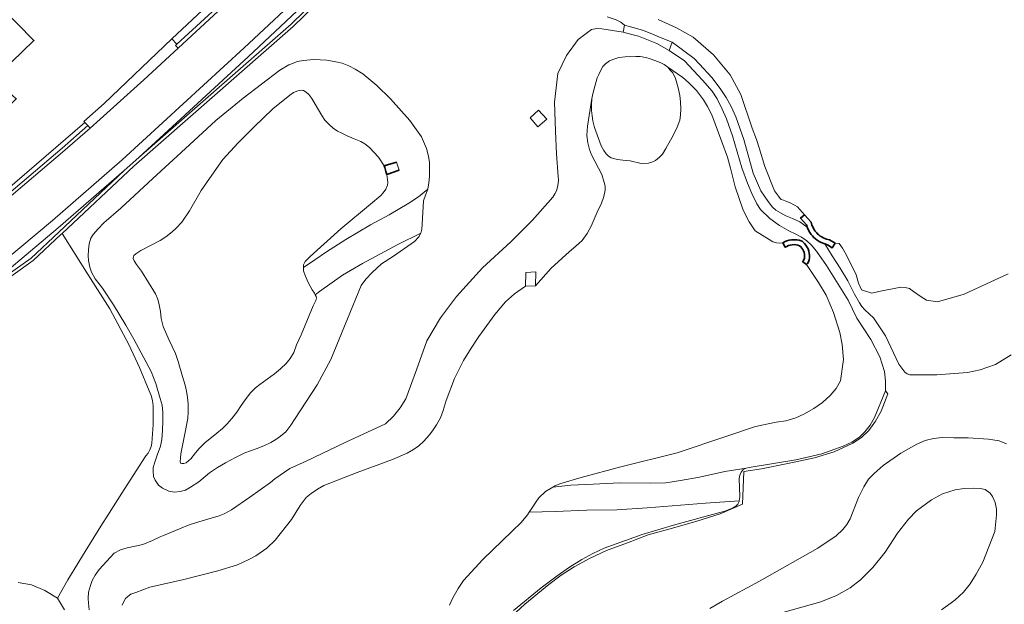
# Model space of a CAD drawing. Header units: metres. Extents: x 183400 to 185591, y 327112 to 329102.
# Tile 96 of 107: x 184802 to 184954, y 328423 to 328513. Entities that reach past the tile are written whole.
import ezdxf

# ---------------------------------------------------------------- set-up
doc = ezdxf.new("R2010")
doc.units = ezdxf.units.M
for name, color, linetype, lineweight in [('B-WE-GK-KADEMUUR-G', 150, 'Continuous', 35), ('B-WE-GK-KADEMUUR-GV', 150, 'Continuous', 35), ('B-WE-GR-GRAS-GV', 60, 'Continuous', 13), ('B-WE-GR-GROENVOORZIENING-GV', 80, 'Continuous', 18), ('B-WE-GR-HAAG-GV', 90, 'GR-HAAG1', 13), ('B-WE-IE-TERREINAFSCHEIDING_KUNSTMATIG_HEKWERK-G', 20, 'IE-TERREINAFSCHEIDING-KUNSTMATIG', 18), ('B-WE-OG-BEBOUWING-GV', 7, 'Continuous', 35), ('B-WE-OG-TERREIN_ERF-GV', 7, 'Continuous', 18), ('B-WE-OG-WATER-GV', 130, 'Continuous', 18), ('B-WE-VH-VERHARDING_ASFALT-GV', 252, 'Continuous', 18), ('B-WE-VH-VERHARDING_BETON-GV', 252, 'Continuous', 18), ('B-WE-VH-VERHARDING_BETONSTRAATSTEEN-GV', 252, 'Continuous', 18), ('B-WE-VH-VERHARDING_OPEN-GV', 252, 'Continuous', 18), ('B-WE-VH-VERHARDING_TEGEL-GV', 252, 'Continuous', 18)]:
    doc.layers.add(name, color=color, linetype=linetype, lineweight=lineweight)
doc.linetypes.add('GR-HAAG1', pattern='A,6,[176,NLCS.SHX,S=0.125,R=0,X=0,Y=0],-2', length=8)
doc.linetypes.add('IE-TERREINAFSCHEIDING-KUNSTMATIG', pattern='A,4,[82,NLCS.SHX,S=0.75,R=90,X=0,Y=0],4,-2', length=10)

msp = doc.modelspace()

# ---------------------------------------------------------------- linework, layer by layer
at = {"layer": 'B-WE-GK-KADEMUUR-G', "flags": 128}
for points in [[(184859.74, 328490.964), (184857.842, 328490.383)], [(184858.261, 328489.045), (184858.115, 328489.51), (184857.927, 328490.112), (184857.842, 328490.383)], [(184858.261, 328489.045), (184860.161, 328489.724)]]:
    msp.add_lwpolyline(points, dxfattribs=at)
at = {"layer": 'B-WE-GK-KADEMUUR-GV', "flags": 128}
for points in [[(184922.804, 328482.846), (184922.207, 328482.311), (184923.109, 328481.304), (184923.218, 328480.938), (184923.479, 328480.37), (184923.655, 328480.079), (184923.845, 328479.811), (184924.057, 328479.556), (184924.287, 328479.318), (184924.535, 328479.098), (184924.799, 328478.898), (184925.075, 328478.719), (184925.374, 328478.556), (184925.952, 328478.32), (184926.373, 328478.215), (184927.114, 328477.748), (184927.542, 328478.426), (184926.692, 328478.962), (184926.202, 328479.084), (184925.718, 328479.282), (184925.485, 328479.409), (184925.26, 328479.555), (184925.045, 328479.718), (184924.842, 328479.898), (184924.654, 328480.092), (184924.482, 328480.3), (184924.326, 328480.519), (184924.189, 328480.746), (184923.97, 328481.221), (184923.827, 328481.705), (184922.804, 328482.846)], [(184923.019, 328478.147), (184922.803, 328478.407), (184922.465, 328478.735), (184921.981, 328478.888), (184921.61, 328478.959), (184921.227, 328478.987), (184920.841, 328478.968), (184920.46, 328478.904), (184920.093, 328478.795), (184919.745, 328478.645), (184919.462, 328478.482), (184919.845, 328477.818), (184920.089, 328477.959), (184920.354, 328478.073), (184920.634, 328478.156), (184920.924, 328478.205), (184921.218, 328478.219), (184921.509, 328478.198), (184921.793, 328478.144), (184922.062, 328478.059), (184922.24, 328477.886), (184922.402, 328477.691), (184922.542, 328477.477), (184922.659, 328477.247), (184922.748, 328477.006), (184922.809, 328476.758), (184922.841, 328476.509), (184922.845, 328476.263), (184922.804, 328476.084), (184922.737, 328475.911), (184922.644, 328475.75), (184922.53, 328475.606), (184923.131, 328475.13), (184923.28, 328475.319), (184923.43, 328475.579), (184923.539, 328475.858), (184923.613, 328476.183), (184923.607, 328476.565), (184923.564, 328476.899), (184923.482, 328477.231), (184923.362, 328477.554), (184923.207, 328477.861), (184923.019, 328478.147)]]:
    msp.add_lwpolyline(points, close=True, dxfattribs=at)
at = {"layer": 'B-WE-GR-GRAS-GV', "flags": 128}
for points in [[(184855.597, 328524.099), (184855.221, 328524.522), (184836.853, 328507.228), (184819.914, 328491.699), (184843.46, 328512.29), (184855.597, 328524.099)], [(184812.066, 328496.617), (184812.386, 328496.196), (184820.707, 328503.675), (184825.998, 328508.564), (184825.618, 328509.002), (184825.826, 328509.178), (184825.02, 328510.001), (184814.57, 328500), (184811.429, 328497.234), (184811.564, 328497.084), (184812.066, 328496.617)], [(184850.357, 328506.443), (184851.358, 328506.229), (184852.387, 328505.835), (184853.38, 328505.34), (184854.539, 328504.623), (184856.707, 328502.813), (184858.849, 328500.755), (184861.805, 328497.406), (184863.632, 328494.851), (184864.389, 328493.079), (184864.683, 328491.891), (184864.846, 328490.885), (184864.867, 328490.069), (184864.849, 328488.73), (184864.73, 328487.783), (184864.58, 328486.796), (184864.259, 328485.859), (184863.918, 328484.972), (184863.732, 328481.397), (184863.673, 328480.631), (184863.522, 328479.976), (184863.201, 328479.442), (184862.548, 328478.716), (184859.278, 328476.435), (184857.447, 328475.254), (184855.969, 328473.893), (184855.023, 328472.894), (184854.27, 328471.927), (184852.162, 328466.737), (184849.614, 328460.48), (184847.515, 328456.549), (184844.088, 328451.348), (184843.445, 328450.33), (184842.651, 328449.321), (184841.847, 328448.635), (184841.122, 328448.131), (184840.327, 328447.666), (184839.241, 328447.171), (184838.083, 328446.696), (184836.312, 328446.049), (184834.873, 328445.332), (184833.303, 328444.504), (184832.106, 328443.807), (184830.848, 328442.96), (184829.188, 328441.588), (184827.89, 328440.78), (184827.156, 328440.316), (184826.31, 328440.073), (184825.444, 328440.001), (184824.588, 328440.131), (184823.601, 328440.613), (184822.986, 328441.065), (184822.441, 328441.829), (184822.178, 328442.433), (184822.127, 328443.249), (184822.146, 328443.813), (184822.376, 328444.639), (184822.757, 328445.687), (184823.299, 328447.077), (184823.479, 328448.115), (184823.588, 328449.535), (184823.626, 328450.985), (184823.614, 328452.294), (184823.511, 328453.442), (184823.248, 328454.469), (184822.55, 328456.794), (184821.842, 328458.636), (184819.156, 328463.617), (184817.904, 328465.77), (184816.026, 328468.94), (184814.29, 328471.485), (184813.201, 328472.924), (184812.595, 328473.98), (184812.342, 328474.725), (184812.139, 328475.782), (184812.108, 328476.497), (184812.147, 328477.444), (184812.266, 328478.33), (184812.497, 328479.237), (184812.858, 328479.811), (184813.622, 328480.678), (184814.527, 328481.566), (184817.152, 328483.846), (184822.11, 328488.445), (184827.762, 328493.63), (184831.815, 328497.392), (184836.03, 328500.832), (184841.723, 328505.191), (184843.129, 328506.001), (184843.812, 328506.254), (184844.401, 328506.492), (184845.358, 328506.666), (184846.947, 328506.791), (184849.012, 328506.693), (184850.357, 328506.443)], [(184882.995, 328497.593), (184881.593, 328496.394), (184880.394, 328497.803), (184881.727, 328498.978), (184882.995, 328497.593)], [(184817.686, 328489.677), (184807.483, 328480.799), (184794.595, 328470), (184803.264, 328476.136), (184807.545, 328480.156), (184817.686, 328489.677)]]:
    msp.add_lwpolyline(points, close=True, dxfattribs=at)
for points in [[(184855.631, 328523.435), (184843.799, 328511.922), (184819.131, 328490.346), (184808.062, 328479.956), (184812.098, 328473.574), (184815.432, 328468.286), (184818.398, 328462.783), (184820.054, 328459.265), (184821.529, 328455.668), (184821.858, 328454.929), (184822.065, 328454.147), (184822.147, 328453.342), (184822.142, 328450.451), (184821.921, 328447.562), (184821.815, 328447.026), (184821.628, 328446.512), (184821.362, 328446.034), (184821.026, 328445.602), (184817.658, 328440.388), (184814.958, 328436.203), (184814.292, 328435.171), (184811.654, 328430.803), (184808.964, 328426.468), (184807.366, 328423.641), (184808.421, 328421.83)], [(184812.266, 328421.837), (184812.14, 328422.831), (184812.085, 328423.553), (184812.138, 328424.532), (184812.454, 328425.589), (184812.718, 328426.335), (184813.175, 328427.198), (184813.795, 328428.038), (184816.103, 328430.591), (184817.09, 328431.077), (184818.139, 328431.401), (184819.338, 328431.629), (184820.531, 328431.925), (184822.027, 328432.548), (184823.237, 328433.07), (184823.717, 328433.275), (184826.227, 328434.34), (184827.697, 328434.936), (184829.181, 328435.435), (184831.129, 328435.996), (184832.325, 328436.328), (184833.105, 328436.661), (184834.243, 328437.284), (184837.1, 328439.199), (184840.297, 328441.502), (184840.967, 328442.035), (184843.246, 328443.631), (184845.781, 328444.794), (184851.913, 328447.713), (184858.071, 328450.571), (184859.271, 328451.718), (184860.319, 328453.006), (184861.196, 328454.413), (184862.84, 328458.887), (184864.438, 328463.375), (184866.538, 328466.931), (184869.011, 328470.234), (184873.023, 328474.644), (184877.451, 328478.636), (184880.786, 328482.005), (184883.905, 328485.575), (184884.223, 328486.043), (184884.473, 328486.549), (184884.651, 328487.086), (184884.753, 328487.642), (184884.777, 328488.207), (184884.723, 328488.769), (184884.51, 328492.257), (184884.347, 328495.75), (184884.194, 328500.213), (184884.675, 328504.654), (184886.033, 328507.422), (184887.846, 328509.916), (184889.899, 328511.463), (184890.719, 328511.607), (184891.489, 328511.55), (184894.77, 328511.045), (184895.001, 328512.101), (184894.427, 328512.569), (184893.705, 328512.957), (184892.34, 328513.392)], [(184954.776, 328461.212), (184952.36, 328459.725), (184949.952, 328458.901), (184948.02, 328458.477), (184943.298, 328458.12), (184939.588, 328458.121), (184939.102, 328458.11), (184938.676, 328458.282), (184938.35, 328458.548), (184937.386, 328459.74), (184935.354, 328464.112), (184933.465, 328466.929), (184932.123, 328468.142), (184931.688, 328468.675), (184931.325, 328469.211), (184930.566, 328470.577), (184929.52, 328472.637), (184928.358, 328474.586), (184927.116, 328476.477), (184925.952, 328478.32), (184925.374, 328478.556), (184925.075, 328478.719), (184924.799, 328478.898), (184924.535, 328479.098), (184924.287, 328479.318), (184924.057, 328479.556), (184923.845, 328479.811), (184923.655, 328480.079), (184923.479, 328480.37), (184923.218, 328480.938), (184922.081, 328481.748), (184920.969, 328482.25), (184919.937, 328482.683), (184919.114, 328483.117), (184918.403, 328483.564), (184917.87, 328484.005), (184917.204, 328484.873), (184916.094, 328486.524), (184914.874, 328489.251), (184913.422, 328494.461), (184912.214, 328497.966), (184911.479, 328499.557), (184910.717, 328500.962), (184909.801, 328502.36), (184908.484, 328504.016), (184906.582, 328506.095), (184905.768, 328506.952), (184902.358, 328509.486), (184901.913, 328508.216), (184904.256, 328506.601), (184907.068, 328503.644), (184908.556, 328501.948), (184909.313, 328500.722), (184910.096, 328499.133), (184910.766, 328497.647), (184911.704, 328495.009), (184913.14, 328490.066), (184914.011, 328487.703), (184914.663, 328486.143), (184915.45, 328484.533), (184916.031, 328483.667), (184917.453, 328482.28), (184918.943, 328481.155), (184920.374, 328480.365), (184921.463, 328479.823), (184922.336, 328479.374), (184923.17, 328478.804), (184923.832, 328478.17), (184924.657, 328477.201), (184926.212, 328474.992), (184929.575, 328469.655), (184930.891, 328466.848), (184933.085, 328463.584), (184934.459, 328460.898), (184935.175, 328458.652), (184935.337, 328457.155), (184935.333, 328455.648), (184935.697, 328455.174), (184934.678, 328452.501), (184933.81, 328450.954), (184932.782, 328449.507), (184931.622, 328448.426), (184930.291, 328447.569), (184927.407, 328446.212), (184924.35, 328445.307), (184920.268, 328444.443), (184916.181, 328443.592), (184913.419, 328443.165), (184913.254, 328438.115), (184909.769, 328436.644), (184906.153, 328435.53), (184902.417, 328434.443), (184898.671, 328433.394), (184895.447, 328432.191), (184892.225, 328430.984), (184889.686, 328429.796), (184887.212, 328428.479), (184885.22, 328427.15), (184883.294, 328425.726), (184879.601, 328422.706), (184876.107, 328419.458)], [(184801.258, 328426.03), (184803.34, 328425.701), (184805.402, 328424.825), (184807.366, 328423.641), (184808.964, 328426.468), (184811.654, 328430.803), (184814.292, 328435.171), (184814.958, 328436.203), (184817.658, 328440.388), (184821.026, 328445.602), (184821.362, 328446.034), (184821.628, 328446.512), (184821.815, 328447.026), (184821.921, 328447.562), (184822.142, 328450.451), (184822.147, 328453.342), (184822.065, 328454.147), (184821.858, 328454.929), (184821.529, 328455.668), (184820.054, 328459.265), (184818.398, 328462.783), (184815.432, 328468.286), (184812.098, 328473.574), (184808.062, 328479.956), (184807.887, 328479.791), (184803.581, 328475.748), (184794.248, 328469.142)], [(184876.107, 328419.458), (184879.601, 328422.706), (184883.294, 328425.726), (184885.22, 328427.15), (184887.212, 328428.479), (184889.686, 328429.796), (184892.225, 328430.984), (184895.447, 328432.191), (184898.671, 328433.394), (184902.417, 328434.443), (184906.153, 328435.53), (184909.769, 328436.644), (184913.254, 328438.115), (184913.419, 328443.165), (184916.181, 328443.592), (184920.268, 328444.443), (184924.35, 328445.307), (184927.407, 328446.212), (184930.291, 328447.569), (184931.622, 328448.426), (184932.782, 328449.507), (184933.81, 328450.954), (184934.678, 328452.501), (184935.697, 328455.174), (184935.333, 328455.648), (184933.638, 328451.528), (184932.948, 328450.362), (184932.142, 328449.289), (184931.32, 328448.503), (184930.125, 328447.709), (184928.781, 328447.085), (184925.489, 328445.923), (184921.467, 328444.992), (184914.282, 328443.817), (184913.809, 328443.715), (184913.35, 328443.497), (184913.025, 328443.069), (184912.839, 328442.626), (184912.739, 328442.121), (184912.821, 328439.246), (184912.727, 328438.656), (184912.713, 328438.57), (184912.535, 328438.127), (184912.232, 328437.839), (184911.681, 328437.497), (184910.517, 328437.068), (184907.24, 328436.185), (184902.549, 328434.904), (184897.727, 328433.468), (184891.849, 328431.323), (184890.079, 328430.535), (184888.395, 328429.57), (184886.509, 328428.417), (184884.615, 328427.055), (184882.093, 328425.21), (184877.864, 328421.716)], [(184908.179, 328422.03), (184910.123, 328423.153), (184915.854, 328426.247), (184924.886, 328431.369), (184927.731, 328433.243), (184928.736, 328434.204), (184929.381, 328435.012), (184929.883, 328435.867), (184931.169, 328439.164), (184931.983, 328440.798), (184932.713, 328441.996), (184933.566, 328442.852), (184934.979, 328444.107), (184937.711, 328446.029), (184940.168, 328447.39), (184941.496, 328447.953), (184942.759, 328448.268), (184944.107, 328448.441), (184945.911, 328448.386), (184948.095, 328448.361), (184951.276, 328448.195), (184952.9, 328447.912), (184954.021, 328447.449)]]:
    msp.add_lwpolyline(points, dxfattribs=at)
at = {"layer": 'B-WE-GR-GROENVOORZIENING-GV', "flags": 128}
for points in [[(184794.248, 328469.142), (184803.581, 328475.748), (184807.887, 328479.791), (184808.062, 328479.956), (184808.062, 328479.956), (184819.131, 328490.346), (184843.799, 328511.922), (184855.631, 328523.435), (184855.929, 328523.725), (184855.597, 328524.099), (184843.46, 328512.29), (184819.914, 328491.699), (184818.135, 328490.068), (184817.686, 328489.677), (184807.545, 328480.156), (184803.264, 328476.136), (184794.595, 328470)], [(184892.34, 328513.392), (184893.705, 328512.957), (184894.427, 328512.569), (184895.001, 328512.101), (184896.674, 328511.644), (184897.935, 328511.287), (184899.311, 328510.747), (184900.396, 328510.246), (184902.358, 328509.486), (184905.768, 328506.952), (184906.582, 328506.095), (184908.484, 328504.016), (184909.801, 328502.36), (184910.717, 328500.962), (184911.479, 328499.557), (184912.214, 328497.966), (184913.422, 328494.461), (184914.874, 328489.251), (184916.094, 328486.524), (184917.204, 328484.873), (184917.87, 328484.005), (184918.403, 328483.564), (184919.114, 328483.117), (184919.937, 328482.683), (184920.969, 328482.25), (184922.081, 328481.748), (184923.218, 328480.938), (184923.109, 328481.304), (184922.207, 328482.311), (184922.804, 328482.846), (184921.729, 328484.057), (184920.694, 328484.648), (184920.098, 328484.862), (184919.582, 328485.075), (184919.228, 328485.211), (184919.074, 328485.337), (184918.826, 328485.693), (184918.202, 328486.553), (184916.685, 328490.279), (184915.822, 328493.193), (184915.379, 328494.47), (184914.756, 328496.19), (184913, 328501.426), (184911.354, 328504.428), (184908.739, 328507.527), (184905.616, 328510.249), (184903.028, 328511.72), (184900.213, 328512.989)], [(184817.363, 328422.534), (184817.596, 328423.106), (184817.877, 328423.55), (184818.207, 328423.897), (184818.714, 328424.236), (184819.447, 328424.511), (184821.629, 328425.304), (184826.888, 328426.512), (184832.155, 328427.833), (184835.191, 328428.788), (184836.946, 328429.596), (184838.033, 328430.145), (184839.69, 328431.348), (184840.986, 328432.575), (184843.519, 328435.753), (184844.861, 328437.938), (184845.818, 328439.164), (184846.55, 328439.801), (184847.532, 328440.48), (184848.51, 328441.03), (184853.68, 328443.036), (184859.139, 328445.05), (184861.385, 328446.02), (184862.383, 328446.577), (184863.196, 328447.143), (184863.96, 328447.885), (184864.781, 328448.797), (184865.344, 328449.466), (184865.931, 328450.369), (184866.549, 328451.498), (184866.967, 328452.602), (184867.456, 328454.142), (184868.708, 328457.527), (184870.105, 328460.341), (184871.303, 328462.228), (184872.493, 328464.042), (184874.945, 328467.414), (184876.585, 328469.374), (184877.985, 328470.641), (184879.705, 328471.807), (184879.729, 328473.943), (184881.311, 328474.022), (184881.252, 328471.851), (184883.648, 328474.593), (184886.432, 328477.126), (184887.478, 328477.998), (184888.459, 328478.878), (184889.231, 328479.934), (184889.842, 328481.071), (184890.942, 328483.61), (184890.942, 328483.61), (184891.367, 328484.489), (184891.809, 328485.674), (184892.009, 328486.641), (184892.032, 328487.254), (184891.87, 328487.825), (184891.481, 328489.073), (184889.89, 328492.108), (184889.574, 328492.889), (184889.307, 328493.96), (184889.201, 328495.096), (184889.263, 328496.498), (184889.939, 328500.774), (184890.147, 328501.705), (184890.751, 328503.975), (184891.026, 328504.488), (184891.366, 328505.277), (184891.65, 328505.714), (184892.077, 328506.151), (184892.684, 328506.589), (184893.329, 328506.856), (184894.136, 328507.104), (184895.085, 328507.219), (184896.728, 328507.279), (184897.431, 328507.261), (184898.276, 328507.11), (184898.979, 328506.931), (184899.701, 328506.685), (184900.527, 328506.335), (184901.126, 328506.032), (184901.687, 328505.653), (184903.992, 328504.016), (184904.895, 328503.26), (184906.13, 328502.005), (184907.203, 328500.589), (184907.833, 328499.551), (184908.472, 328498.255), (184910.057, 328494.116), (184910.93, 328491.741), (184911.36, 328490.041), (184912.097, 328487.166), (184913.359, 328483.535), (184914.281, 328481.739), (184915.185, 328480.363), (184917.355, 328479.004), (184917.944, 328478.647), (184918.492, 328478.515), (184918.951, 328478.433), (184919.462, 328478.482), (184919.745, 328478.645), (184920.093, 328478.795), (184920.46, 328478.904), (184920.841, 328478.968), (184921.227, 328478.987), (184921.61, 328478.959), (184921.981, 328478.888), (184922.465, 328478.735), (184922.803, 328478.407), (184923.019, 328478.147), (184923.207, 328477.861), (184923.362, 328477.554), (184923.482, 328477.231), (184923.564, 328476.899), (184923.607, 328476.565), (184923.613, 328476.183), (184923.539, 328475.858), (184923.43, 328475.579), (184923.28, 328475.319), (184923.131, 328475.13), (184925.008, 328472.356), (184926.193, 328470.411), (184927.315, 328467.74), (184928.264, 328464.626), (184928.666, 328462.824), (184928.865, 328460.5), (184928.407, 328457.196), (184927.7, 328456.019), (184926.767, 328454.914), (184925.617, 328453.841), (184924.281, 328452.904), (184922.719, 328452.032), (184921.495, 328451.458), (184919.925, 328451.029), (184918.435, 328450.809), (184915.221, 328450.152), (184910.817, 328448.663), (184903.143, 328446.05), (184894.445, 328443.91), (184888.308, 328442.265), (184885.168, 328441.35), (184884.234, 328440.986), (184883.916, 328440.789), (184886.693, 328441.067), (184890.157, 328441.253), (184894.285, 328441.42), (184898.978, 328441.377), (184901.405, 328441.441), (184903.66, 328441.817), (184906.6, 328442.325), (184910.516, 328443.196), (184913.809, 328443.715), (184914.282, 328443.817), (184921.467, 328444.992), (184925.489, 328445.923), (184928.781, 328447.085), (184930.125, 328447.709), (184931.32, 328448.503), (184932.142, 328449.289), (184932.948, 328450.362), (184933.638, 328451.528), (184935.333, 328455.648), (184935.337, 328457.155), (184935.175, 328458.652), (184934.459, 328460.898), (184933.085, 328463.584), (184930.891, 328466.848), (184929.575, 328469.655), (184926.212, 328474.992), (184924.657, 328477.201), (184923.832, 328478.17), (184923.17, 328478.804), (184922.336, 328479.374), (184921.463, 328479.823), (184920.374, 328480.365), (184918.943, 328481.155), (184917.453, 328482.28), (184916.031, 328483.667), (184915.45, 328484.533), (184914.663, 328486.143), (184914.011, 328487.703), (184913.14, 328490.066), (184911.704, 328495.009), (184910.766, 328497.647), (184910.096, 328499.133), (184909.313, 328500.722), (184908.556, 328501.948), (184907.068, 328503.644), (184904.256, 328506.601), (184901.913, 328508.216), (184900.006, 328509.275), (184897.168, 328510.399), (184896.146, 328510.687), (184894.77, 328511.045), (184891.489, 328511.55), (184890.719, 328511.607), (184889.899, 328511.463), (184887.846, 328509.916), (184886.033, 328507.422), (184884.675, 328504.654), (184884.194, 328500.213), (184884.347, 328495.75), (184884.51, 328492.257), (184884.723, 328488.769), (184884.777, 328488.207), (184884.753, 328487.642), (184884.651, 328487.086), (184884.473, 328486.549), (184884.223, 328486.043), (184883.905, 328485.575), (184880.786, 328482.005), (184877.451, 328478.636), (184873.023, 328474.644), (184869.011, 328470.234), (184866.538, 328466.931), (184864.438, 328463.375), (184862.84, 328458.887), (184861.196, 328454.413), (184860.319, 328453.006), (184859.271, 328451.718), (184858.071, 328450.571), (184851.913, 328447.713), (184845.781, 328444.794), (184843.246, 328443.631), (184840.967, 328442.035), (184840.297, 328441.502), (184837.1, 328439.199), (184834.243, 328437.284), (184833.105, 328436.661), (184832.325, 328436.328), (184831.129, 328435.996), (184829.181, 328435.435), (184827.697, 328434.936), (184826.227, 328434.34), (184823.717, 328433.275), (184823.237, 328433.07), (184822.027, 328432.548), (184820.531, 328431.925), (184819.338, 328431.629), (184818.139, 328431.401), (184817.09, 328431.077), (184816.103, 328430.591), (184813.795, 328428.038), (184813.175, 328427.198), (184812.718, 328426.335), (184812.454, 328425.589), (184812.138, 328424.532), (184812.085, 328423.553), (184812.14, 328422.831), (184812.266, 328421.837)], [(184954.282, 328473.691), (184947.524, 328470.561), (184943.398, 328469.366), (184941.692, 328469.665), (184940.84, 328470.159), (184939.691, 328470.992), (184939.045, 328471.451), (184938.396, 328471.626), (184937.693, 328471.648), (184934.291, 328471.002), (184933.221, 328470.728), (184931.94, 328471.124), (184931.621, 328471.262), (184931.177, 328472.247), (184930.832, 328473.578), (184929.303, 328476.611), (184928.71, 328477.665), (184928.168, 328478.376), (184927.542, 328478.426), (184927.114, 328477.748), (184926.373, 328478.215), (184925.952, 328478.32), (184927.116, 328476.477), (184928.358, 328474.586), (184929.52, 328472.637), (184930.566, 328470.577), (184931.325, 328469.211), (184931.688, 328468.675), (184932.123, 328468.142), (184933.465, 328466.929), (184935.354, 328464.112), (184937.386, 328459.74), (184938.35, 328458.548), (184938.676, 328458.282), (184939.102, 328458.11), (184939.588, 328458.121), (184943.298, 328458.12), (184948.02, 328458.477), (184949.952, 328458.901), (184952.36, 328459.725), (184954.776, 328461.212)], [(184954.021, 328447.449), (184952.9, 328447.912), (184951.276, 328448.195), (184948.095, 328448.361), (184945.911, 328448.386), (184944.107, 328448.441), (184942.759, 328448.268), (184941.496, 328447.953), (184940.168, 328447.39), (184937.711, 328446.029), (184934.979, 328444.107), (184933.566, 328442.852), (184932.713, 328441.996), (184931.983, 328440.798), (184931.169, 328439.164), (184929.883, 328435.867), (184929.381, 328435.012), (184928.736, 328434.204), (184927.731, 328433.243), (184924.886, 328431.369), (184915.854, 328426.247), (184910.123, 328423.153), (184908.179, 328422.03)], [(184917.807, 328420.945), (184925.362, 328423.064), (184927.744, 328424.017), (184929.879, 328425.226), (184931.491, 328426.434), (184933.406, 328428.345), (184935.283, 328430.712), (184937.206, 328433.649), (184938.874, 328435.816), (184940.116, 328437.109), (184942.43, 328438.793), (184944.166, 328439.717), (184946.093, 328440.375), (184947.479, 328440.567), (184948.979, 328440.617), (184949.995, 328440.552), (184950.745, 328440.382), (184951.515, 328439.851), (184951.877, 328439.33), (184952.296, 328438.4), (184952.516, 328437.384), (184952.489, 328436.51), (184952.217, 328433.937), (184950.411, 328429.177), (184949.359, 328427.315), (184948.421, 328425.842), (184947.388, 328424.53), (184946.061, 328423.312), (184944.022, 328421.8)], [(184877.864, 328421.716), (184882.093, 328425.21), (184884.615, 328427.055), (184886.509, 328428.417), (184888.395, 328429.57), (184890.079, 328430.535), (184891.849, 328431.323), (184897.727, 328433.468), (184902.549, 328434.904), (184907.24, 328436.185), (184910.517, 328437.068), (184911.681, 328437.497), (184912.232, 328437.839), (184912.535, 328438.127), (184912.713, 328438.57), (184912.727, 328438.656), (184907.541, 328438.306), (184898.519, 328437.547), (184893.836, 328437.289), (184889.154, 328437.232), (184884.29, 328437.013), (184880.259, 328436.882), (184879.987, 328436.485), (184879.038, 328435.307), (184877.654, 328433.976), (184873.117, 328429.578), (184870.133, 328426.352), (184869.28, 328425.102), (184868.469, 328423.674), (184867.947, 328422.562)], [(184808.421, 328421.83), (184807.366, 328423.641), (184805.402, 328424.825), (184803.34, 328425.701), (184801.258, 328426.03)]]:
    msp.add_lwpolyline(points, dxfattribs=at)
for points in [[(184863.522, 328479.976), (184859.98, 328478.262), (184854.503, 328475.31), (184851.407, 328473.51), (184847.837, 328470.959), (184847.181, 328470.487), (184847.327, 328470.197), (184847.37, 328469.981), (184847.277, 328469.593), (184846.861, 328468.779), (184845.012, 328464.317), (184844.295, 328462.769), (184843.865, 328461.553), (184843.32, 328460.632), (184842.695, 328459.854), (184841.826, 328459.04), (184840.885, 328458.276), (184838.629, 328456.632), (184837.961, 328456.092), (184837.17, 328455.357), (184836.345, 328454.255), (184835.727, 328453.362), (184835.067, 328452.354), (184834.313, 328451.354), (184833.602, 328450.568), (184832.841, 328449.826), (184831.965, 328449.084), (184830.14, 328447.607), (184829.242, 328446.742), (184828.703, 328446.08), (184827.949, 328445.144), (184827.59, 328444.812), (184827.238, 328444.546), (184826.9, 328444.437), (184826.569, 328444.422), (184826.397, 328444.451), (184826.353, 328444.472), (184826.317, 328444.717), (184826.367, 328445.22), (184826.409, 328445.889), (184827.009, 328448.739), (184827.487, 328451.372), (184827.543, 328452.423), (184827.541, 328453.638), (184827.453, 328454.609), (184827.301, 328455.609), (184827.069, 328456.5), (184826.665, 328457.831), (184825.992, 328460.16), (184825.573, 328461.425), (184824.541, 328463.56), (184823.696, 328465.588), (184823.357, 328466.818), (184823.261, 328467.904), (184823.095, 328468.939), (184822.87, 328469.781), (184822.481, 328470.614), (184820.318, 328474.114), (184819.546, 328475.142), (184819.2, 328475.71), (184819.063, 328476.055), (184819.091, 328476.335), (184819.156, 328476.537), (184819.458, 328476.818), (184820.255, 328477.308), (184823.202, 328478.873), (184824.093, 328479.45), (184825.07, 328480.185), (184825.717, 328480.754), (184826.564, 328481.691), (184827.778, 328483.419), (184829.564, 328486.572), (184831.201, 328488.941), (184832.923, 328491.346), (184835.286, 328493.932), (184837.743, 328496.439), (184840.616, 328499.198), (184843.26, 328501.31), (184843.82, 328501.713), (184844.51, 328501.988), (184845.021, 328502.06), (184845.388, 328502.003), (184845.769, 328501.766), (184846.216, 328501.407), (184846.67, 328500.797), (184848.22, 328498.159), (184848.682, 328497.44), (184849.33, 328496.772), (184849.986, 328496.184), (184850.634, 328495.731), (184851.296, 328495.423), (184852.131, 328495.014), (184853.189, 328494.57), (184854.254, 328494.125), (184854.859, 328493.767), (184855.579, 328493.228), (184856.984, 328491.705), (184857.842, 328490.383), (184859.74, 328490.964), (184860.161, 328489.724), (184858.261, 328489.045), (184858.393, 328487.801), (184858.365, 328487.384), (184858.107, 328486.793), (184857.669, 328486.203), (184857.353, 328485.8), (184855.758, 328484.481), (184851.145, 328480.655), (184846.411, 328476.396), (184845.614, 328475.633), (184845.378, 328475.086), (184845.375, 328474.675), (184847.108, 328475.885), (184848.953, 328477.114), (184851.911, 328479), (184855.715, 328481.275), (184858.604, 328482.842), (184861.648, 328484.607), (184863.14, 328485.594), (184864.58, 328486.796), (184864.73, 328487.783), (184864.849, 328488.73), (184864.867, 328490.069), (184864.846, 328490.885), (184864.683, 328491.891), (184864.389, 328493.079), (184863.632, 328494.851), (184861.805, 328497.406), (184858.849, 328500.755), (184856.707, 328502.813), (184854.539, 328504.623), (184853.38, 328505.34), (184852.387, 328505.835), (184851.358, 328506.229), (184850.357, 328506.443), (184849.012, 328506.693), (184846.947, 328506.791), (184845.358, 328506.666), (184844.401, 328506.492), (184843.812, 328506.254), (184843.129, 328506.001), (184841.723, 328505.191), (184836.03, 328500.832), (184831.815, 328497.392), (184827.762, 328493.63), (184822.11, 328488.445), (184817.152, 328483.846), (184814.527, 328481.566), (184813.622, 328480.678), (184812.858, 328479.811), (184812.497, 328479.237), (184812.266, 328478.33), (184812.147, 328477.444), (184812.108, 328476.497), (184812.139, 328475.782), (184812.342, 328474.725), (184812.595, 328473.98), (184813.201, 328472.924), (184814.29, 328471.485), (184816.026, 328468.94), (184817.904, 328465.77), (184819.156, 328463.617), (184821.842, 328458.636), (184822.55, 328456.794), (184823.248, 328454.469), (184823.511, 328453.442), (184823.614, 328452.294), (184823.626, 328450.985), (184823.588, 328449.535), (184823.479, 328448.115), (184823.299, 328447.077), (184822.757, 328445.687), (184822.376, 328444.639), (184822.146, 328443.813), (184822.127, 328443.249), (184822.178, 328442.433), (184822.441, 328441.829), (184822.986, 328441.065), (184823.601, 328440.613), (184824.588, 328440.131), (184825.444, 328440.001), (184826.31, 328440.073), (184827.156, 328440.316), (184827.89, 328440.78), (184829.188, 328441.588), (184830.848, 328442.96), (184832.106, 328443.807), (184833.303, 328444.504), (184834.873, 328445.332), (184836.312, 328446.049), (184838.083, 328446.696), (184839.241, 328447.171), (184840.327, 328447.666), (184841.122, 328448.131), (184841.847, 328448.635), (184842.651, 328449.321), (184843.445, 328450.33), (184844.088, 328451.348), (184847.515, 328456.549), (184849.614, 328460.48), (184852.162, 328466.737), (184854.27, 328471.927), (184855.023, 328472.894), (184855.969, 328473.893), (184857.447, 328475.254), (184859.278, 328476.435), (184862.548, 328478.716), (184863.201, 328479.442), (184863.522, 328479.976)], [(184858.261, 328489.045), (184860.161, 328489.724), (184859.74, 328490.964), (184857.842, 328490.383), (184857.927, 328490.112), (184858.115, 328489.51), (184858.261, 328489.045)], [(184847.181, 328470.487), (184847.837, 328470.959), (184851.407, 328473.51), (184854.503, 328475.31), (184859.98, 328478.262), (184863.522, 328479.976), (184863.673, 328480.631), (184863.732, 328481.397), (184863.918, 328484.972), (184864.259, 328485.859), (184864.58, 328486.796), (184863.14, 328485.594), (184861.648, 328484.607), (184858.604, 328482.842), (184855.715, 328481.275), (184851.911, 328479), (184848.953, 328477.114), (184847.108, 328475.885), (184845.375, 328474.675), (184845.372, 328474.201), (184845.617, 328473.439), (184846.122, 328472.389), (184846.728, 328471.254), (184847.067, 328470.715), (184847.181, 328470.487)], [(184879.705, 328471.807), (184881.252, 328471.851), (184881.311, 328474.022), (184879.729, 328473.943), (184879.705, 328471.807)], [(184883.916, 328440.789), (184882.801, 328440.098), (184881.731, 328439.106), (184881.297, 328438.469), (184880.718, 328437.549), (184880.259, 328436.882), (184884.29, 328437.013), (184889.154, 328437.232), (184893.836, 328437.289), (184898.519, 328437.547), (184907.541, 328438.306), (184912.727, 328438.656), (184912.821, 328439.246), (184912.739, 328442.121), (184912.839, 328442.626), (184913.025, 328443.069), (184913.35, 328443.497), (184913.809, 328443.715), (184910.516, 328443.196), (184906.6, 328442.325), (184903.66, 328441.817), (184901.405, 328441.441), (184898.978, 328441.377), (184894.285, 328441.42), (184890.157, 328441.253), (184886.693, 328441.067), (184883.916, 328440.789)]]:
    msp.add_lwpolyline(points, close=True, dxfattribs=at)
at = {"layer": 'B-WE-GR-HAAG-GV', "flags": 128}
msp.add_lwpolyline([(184817.686, 328489.677), (184807.545, 328480.156), (184803.264, 328476.136), (184794.595, 328470), (184792.385, 328468.148), (184777.676, 328455.94), (184777.101, 328455.463), (184760.977, 328441.526), (184760.026, 328440.744), (184743.465, 328427.135), (184741.52, 328425.581), (184741.991, 328425.317), (184743.778, 328426.745), (184761.298, 328441.142), (184794.248, 328469.142), (184803.581, 328475.748), (184807.887, 328479.791), (184808.062, 328479.956), (184819.131, 328490.346), (184843.799, 328511.922), (184855.631, 328523.435), (184855.929, 328523.725), (184855.597, 328524.099), (184843.46, 328512.29), (184819.914, 328491.699), (184818.135, 328490.068), (184817.686, 328489.677)], close=True, dxfattribs=at)
at = {"layer": 'B-WE-IE-TERREINAFSCHEIDING_KUNSTMATIG_HEKWERK-G', "flags": 128}
for points in [[(184855.631, 328523.435), (184843.799, 328511.922), (184819.131, 328490.346), (184808.062, 328479.956)], [(184881.252, 328471.851), (184881.311, 328474.022), (184879.729, 328473.943), (184879.705, 328471.807)], [(184879.705, 328471.807), (184881.251, 328471.85), (184881.252, 328471.85)]]:
    msp.add_lwpolyline(points, dxfattribs=at)
at = {"layer": 'B-WE-OG-BEBOUWING-GV', "flags": 128}
msp.add_lwpolyline([(184786.96, 328493.48), (184790.5, 328490.41), (184800.983, 328500.763), (184797.606, 328503.784), (184800.246, 328506.377), (184803.7, 328509.77), (184777.46, 328536.49), (184773.94, 328533.04), (184785.34, 328521.43), (184784.29, 328520.41), (184783.68, 328521.03), (184782.15, 328519.53), (184780.43, 328521.28), (184769.98, 328511.47), (184768.22, 328513.26), (184761.86, 328507.02), (184766.01, 328503.13), (184765.66, 328502.78), (184768.38, 328500), (184780.81, 328487.41), (184786.96, 328493.48)], close=True, dxfattribs=at)
at = {"layer": 'B-WE-OG-TERREIN_ERF-GV', "flags": 128}
msp.add_lwpolyline([(184793.223, 328481.318), (184811.564, 328497.084), (184811.429, 328497.234), (184814.57, 328500), (184825.02, 328510.001), (184835.304, 328519.615), (184845.002, 328528.475), (184858.055, 328540.655), (184858.519, 328541.086), (184861.61, 328543.958), (184864.751, 328546.876), (184878.391, 328559.811), (184850.019, 328587.88), (184827.453, 328610.067), (184816.031, 328621.296), (184804.566, 328632.568), (184804.308, 328632.827), (184804.128, 328632.648), (184789.434, 328646.447)], dxfattribs=at)
msp.add_lwpolyline([(184786.96, 328493.48), (184780.81, 328487.41), (184768.38, 328500), (184765.66, 328502.78), (184766.01, 328503.13), (184761.86, 328507.02), (184768.22, 328513.26), (184769.98, 328511.47), (184780.43, 328521.28), (184782.15, 328519.53), (184783.68, 328521.03), (184784.29, 328520.41), (184785.34, 328521.43), (184773.94, 328533.04), (184777.46, 328536.49), (184803.7, 328509.77), (184800.246, 328506.377), (184797.606, 328503.784), (184800.983, 328500.763), (184790.5, 328490.41), (184786.96, 328493.48)], close=True, dxfattribs=at)
at = {"layer": 'B-WE-OG-WATER-GV', "flags": 128}
for points in [[(184900.213, 328512.989), (184903.028, 328511.72), (184905.616, 328510.249), (184908.739, 328507.527), (184911.354, 328504.428), (184913, 328501.426), (184914.756, 328496.19), (184915.379, 328494.47), (184915.822, 328493.193), (184916.685, 328490.279), (184918.202, 328486.553), (184918.826, 328485.693), (184919.074, 328485.337), (184919.228, 328485.211), (184919.582, 328485.075), (184920.098, 328484.862), (184920.694, 328484.648), (184921.729, 328484.057), (184922.804, 328482.846), (184923.827, 328481.705), (184923.97, 328481.221), (184924.189, 328480.746), (184924.326, 328480.519), (184924.482, 328480.3), (184924.654, 328480.092), (184924.842, 328479.898), (184925.045, 328479.718), (184925.26, 328479.555), (184925.485, 328479.409), (184925.718, 328479.282), (184926.202, 328479.084), (184926.692, 328478.962), (184927.542, 328478.426), (184928.168, 328478.376), (184928.71, 328477.665), (184929.303, 328476.611), (184930.832, 328473.578), (184931.177, 328472.247), (184931.621, 328471.262), (184931.94, 328471.124), (184933.221, 328470.728), (184934.291, 328471.002), (184937.693, 328471.648), (184938.396, 328471.626), (184939.045, 328471.451), (184939.691, 328470.992), (184940.84, 328470.159), (184941.692, 328469.665), (184943.398, 328469.366), (184947.524, 328470.561), (184954.282, 328473.691)], [(184867.947, 328422.562), (184868.469, 328423.674), (184869.28, 328425.102), (184870.133, 328426.352), (184873.117, 328429.578), (184877.654, 328433.976), (184879.038, 328435.307), (184879.987, 328436.485), (184880.259, 328436.882), (184880.718, 328437.549), (184881.297, 328438.469), (184881.731, 328439.106), (184882.801, 328440.098), (184883.916, 328440.789), (184884.234, 328440.986), (184885.168, 328441.35), (184888.308, 328442.265), (184894.445, 328443.91), (184903.143, 328446.05), (184910.817, 328448.663), (184910.817, 328448.663), (184915.221, 328450.152), (184918.435, 328450.809), (184919.925, 328451.029), (184921.495, 328451.458), (184922.719, 328452.032), (184924.281, 328452.904), (184925.617, 328453.841), (184926.767, 328454.914), (184927.7, 328456.019), (184928.407, 328457.196), (184928.865, 328460.5), (184928.666, 328462.824), (184928.264, 328464.626), (184927.315, 328467.74), (184926.193, 328470.411), (184925.008, 328472.356), (184923.131, 328475.13), (184922.53, 328475.606), (184922.644, 328475.75), (184922.737, 328475.911), (184922.804, 328476.084), (184922.845, 328476.263), (184922.841, 328476.509), (184922.809, 328476.758), (184922.748, 328477.006), (184922.659, 328477.247), (184922.542, 328477.477), (184922.402, 328477.691), (184922.24, 328477.886), (184922.062, 328478.059), (184921.793, 328478.144), (184921.509, 328478.198), (184921.218, 328478.219), (184920.924, 328478.205), (184920.634, 328478.156), (184920.354, 328478.073), (184920.089, 328477.959), (184919.845, 328477.818), (184919.462, 328478.482), (184918.951, 328478.433), (184918.492, 328478.515), (184917.944, 328478.647), (184917.355, 328479.004), (184915.185, 328480.363), (184914.281, 328481.739), (184913.359, 328483.535), (184912.097, 328487.166), (184911.36, 328490.041), (184910.93, 328491.741), (184910.057, 328494.116), (184908.472, 328498.255), (184907.833, 328499.551), (184907.203, 328500.589), (184906.13, 328502.005), (184904.895, 328503.26), (184903.992, 328504.016), (184901.687, 328505.653), (184902.077, 328505.188), (184902.457, 328504.752), (184902.886, 328503.86), (184903.315, 328502.436), (184903.545, 328501.259), (184903.66, 328500.253), (184903.719, 328499.218), (184903.663, 328498.202), (184903.531, 328497.423), (184903.134, 328496.388), (184902.595, 328495.172), (184901.373, 328493.053), (184900.852, 328492.197), (184900.416, 328491.731), (184899.771, 328491.208), (184899.211, 328490.97), (184898.689, 328490.808), (184897.55, 328490.778), (184895.888, 328491.155), (184894.72, 328491.248), (184893.893, 328491.361), (184892.953, 328491.635), (184892.506, 328491.881), (184892.155, 328492.251), (184891.783, 328492.773), (184891.374, 328493.503), (184890.373, 328496.303), (184890.087, 328497.328), (184889.991, 328498.116), (184889.904, 328498.961), (184889.893, 328499.768), (184889.939, 328500.774), (184889.263, 328496.498), (184889.201, 328495.096), (184889.307, 328493.96), (184889.574, 328492.889), (184889.89, 328492.108), (184891.481, 328489.073), (184891.87, 328487.825), (184892.032, 328487.254), (184892.009, 328486.641), (184891.809, 328485.674), (184891.367, 328484.489), (184890.942, 328483.61), (184889.842, 328481.071), (184889.231, 328479.934), (184888.459, 328478.878), (184887.478, 328477.998), (184886.432, 328477.126), (184883.648, 328474.593), (184881.252, 328471.851), (184879.705, 328471.807), (184877.985, 328470.641), (184876.585, 328469.374), (184874.945, 328467.414), (184872.493, 328464.042), (184871.303, 328462.228), (184870.105, 328460.341), (184868.708, 328457.527), (184867.456, 328454.142), (184866.967, 328452.602), (184866.549, 328451.498), (184865.931, 328450.369), (184865.344, 328449.466), (184864.781, 328448.797), (184863.96, 328447.885), (184863.196, 328447.143), (184862.383, 328446.577), (184861.385, 328446.02), (184859.139, 328445.05), (184853.68, 328443.036), (184848.51, 328441.03), (184847.532, 328440.48), (184846.55, 328439.801), (184845.818, 328439.164), (184844.861, 328437.938), (184843.519, 328435.753), (184840.986, 328432.575), (184839.69, 328431.348), (184838.033, 328430.145), (184836.946, 328429.596), (184835.191, 328428.788), (184832.155, 328427.833), (184826.888, 328426.512), (184821.629, 328425.304), (184819.447, 328424.511), (184818.714, 328424.236), (184818.207, 328423.897), (184817.877, 328423.55), (184817.596, 328423.106), (184817.363, 328422.534)], [(184944.022, 328421.8), (184946.061, 328423.312), (184947.388, 328424.53), (184948.421, 328425.842), (184949.359, 328427.315), (184950.411, 328429.177), (184952.217, 328433.937), (184952.489, 328436.51), (184952.516, 328437.384), (184952.296, 328438.4), (184951.877, 328439.33), (184951.515, 328439.851), (184950.745, 328440.382), (184949.995, 328440.552), (184948.979, 328440.617), (184947.479, 328440.567), (184946.093, 328440.375), (184944.166, 328439.717), (184942.43, 328438.793), (184940.116, 328437.109), (184938.874, 328435.816), (184937.206, 328433.649), (184935.283, 328430.712), (184933.406, 328428.345), (184931.491, 328426.434), (184929.879, 328425.226), (184927.744, 328424.017), (184925.362, 328423.064), (184917.807, 328420.945)]]:
    msp.add_lwpolyline(points, dxfattribs=at)
for points in [[(184889.939, 328500.774), (184889.893, 328499.768), (184889.904, 328498.961), (184889.991, 328498.116), (184890.087, 328497.328), (184890.373, 328496.303), (184891.374, 328493.503), (184891.783, 328492.773), (184892.155, 328492.251), (184892.506, 328491.881), (184892.953, 328491.635), (184893.893, 328491.361), (184894.72, 328491.248), (184895.888, 328491.155), (184897.55, 328490.778), (184898.689, 328490.808), (184899.211, 328490.97), (184899.771, 328491.208), (184900.416, 328491.731), (184900.852, 328492.197), (184901.373, 328493.053), (184902.595, 328495.172), (184903.134, 328496.388), (184903.531, 328497.423), (184903.663, 328498.202), (184903.719, 328499.218), (184903.66, 328500.253), (184903.545, 328501.259), (184903.315, 328502.436), (184902.886, 328503.86), (184902.457, 328504.752), (184902.077, 328505.188), (184901.687, 328505.653), (184901.126, 328506.032), (184900.527, 328506.335), (184899.701, 328506.685), (184898.979, 328506.931), (184898.276, 328507.11), (184897.431, 328507.261), (184896.728, 328507.279), (184895.085, 328507.219), (184894.136, 328507.104), (184893.329, 328506.856), (184892.684, 328506.589), (184892.077, 328506.151), (184891.65, 328505.714), (184891.366, 328505.277), (184891.026, 328504.488), (184890.751, 328503.975), (184890.147, 328501.705), (184889.939, 328500.774)], [(184847.181, 328470.487), (184847.067, 328470.715), (184846.728, 328471.254), (184846.122, 328472.389), (184845.617, 328473.439), (184845.372, 328474.201), (184845.375, 328474.675), (184845.378, 328475.086), (184845.614, 328475.633), (184846.411, 328476.396), (184851.145, 328480.655), (184855.758, 328484.481), (184857.353, 328485.8), (184857.669, 328486.203), (184858.107, 328486.793), (184858.365, 328487.384), (184858.393, 328487.801), (184858.261, 328489.045), (184858.115, 328489.51), (184857.927, 328490.112), (184857.842, 328490.383), (184856.984, 328491.705), (184855.579, 328493.228), (184854.859, 328493.767), (184854.254, 328494.125), (184853.189, 328494.57), (184852.131, 328495.014), (184851.296, 328495.423), (184850.634, 328495.731), (184849.986, 328496.184), (184849.33, 328496.772), (184848.682, 328497.44), (184848.22, 328498.159), (184846.67, 328500.797), (184846.216, 328501.407), (184845.769, 328501.766), (184845.388, 328502.003), (184845.021, 328502.06), (184844.51, 328501.988), (184843.82, 328501.713), (184843.26, 328501.31), (184840.616, 328499.198), (184837.743, 328496.439), (184835.286, 328493.932), (184832.923, 328491.346), (184831.201, 328488.941), (184829.564, 328486.572), (184827.778, 328483.419), (184826.564, 328481.691), (184825.717, 328480.754), (184825.07, 328480.185), (184824.093, 328479.45), (184823.202, 328478.873), (184820.255, 328477.308), (184819.458, 328476.818), (184819.156, 328476.537), (184819.091, 328476.335), (184819.063, 328476.055), (184819.2, 328475.71), (184819.546, 328475.142), (184820.318, 328474.114), (184822.481, 328470.614), (184822.87, 328469.781), (184823.095, 328468.939), (184823.261, 328467.904), (184823.357, 328466.818), (184823.696, 328465.588), (184824.541, 328463.56), (184825.573, 328461.425), (184825.992, 328460.16), (184826.665, 328457.831), (184827.069, 328456.5), (184827.301, 328455.609), (184827.453, 328454.609), (184827.541, 328453.638), (184827.543, 328452.423), (184827.487, 328451.372), (184827.009, 328448.739), (184826.409, 328445.889), (184826.367, 328445.22), (184826.317, 328444.717), (184826.353, 328444.472), (184826.397, 328444.451), (184826.569, 328444.422), (184826.9, 328444.437), (184827.238, 328444.546), (184827.59, 328444.812), (184827.949, 328445.144), (184828.703, 328446.08), (184829.242, 328446.742), (184830.14, 328447.607), (184831.965, 328449.084), (184832.841, 328449.826), (184833.602, 328450.568), (184834.313, 328451.354), (184835.067, 328452.354), (184835.727, 328453.362), (184836.345, 328454.255), (184837.17, 328455.357), (184837.961, 328456.092), (184838.629, 328456.632), (184840.885, 328458.276), (184841.826, 328459.04), (184842.695, 328459.854), (184843.32, 328460.632), (184843.865, 328461.553), (184844.295, 328462.769), (184845.012, 328464.317), (184846.861, 328468.779), (184847.277, 328469.593), (184847.37, 328469.981), (184847.327, 328470.197), (184847.181, 328470.487)]]:
    msp.add_lwpolyline(points, close=True, dxfattribs=at)
at = {"layer": 'B-WE-VH-VERHARDING_ASFALT-GV', "flags": 128}
for points in [[(184791.407, 328469.275), (184806.58, 328481.949), (184817.332, 328491.34), (184836.196, 328508.611), (184853.842, 328525.091)], [(184836.338, 328518.117), (184825.998, 328508.564), (184820.707, 328503.675), (184812.386, 328496.196), (184808.104, 328492.507), (184793.615, 328480.223)]]:
    msp.add_lwpolyline(points, dxfattribs=at)
at = {"layer": 'B-WE-VH-VERHARDING_BETON-GV', "flags": 128}
msp.add_lwpolyline([(184882.995, 328497.593), (184881.727, 328498.978), (184880.394, 328497.803), (184881.593, 328496.394), (184882.995, 328497.593)], close=True, dxfattribs=at)
at = {"layer": 'B-WE-VH-VERHARDING_BETONSTRAATSTEEN-GV', "flags": 128}
msp.add_lwpolyline([(184836.166, 328518.731), (184825.826, 328509.178), (184825.618, 328509.002), (184825.998, 328508.564), (184836.338, 328518.117)], dxfattribs=at)
msp.add_lwpolyline([(184793.575, 328480.854), (184793.288, 328480.611), (184793.615, 328480.223), (184808.104, 328492.507), (184812.386, 328496.196), (184812.066, 328496.617), (184808.064, 328493.138), (184793.575, 328480.854)], close=True, dxfattribs=at)
at = {"layer": 'B-WE-VH-VERHARDING_OPEN-GV', "flags": 128}
msp.add_lwpolyline([(184895.001, 328512.101), (184894.77, 328511.045), (184896.146, 328510.687), (184897.168, 328510.399), (184900.006, 328509.275), (184901.913, 328508.216), (184902.358, 328509.486), (184900.396, 328510.246), (184899.311, 328510.747), (184897.935, 328511.287), (184896.674, 328511.644), (184895.001, 328512.101)], close=True, dxfattribs=at)
at = {"layer": 'B-WE-VH-VERHARDING_TEGEL-GV', "flags": 128}
msp.add_lwpolyline([(184794.595, 328470), (184807.483, 328480.799), (184817.686, 328489.677), (184818.135, 328490.068), (184819.914, 328491.699), (184836.853, 328507.228), (184855.221, 328524.522), (184854.296, 328525.514), (184853.842, 328525.091), (184836.196, 328508.611), (184817.332, 328491.34), (184806.58, 328481.949), (184791.407, 328469.275)], dxfattribs=at)
for points in [[(184825.826, 328509.178), (184836.166, 328518.731), (184835.304, 328519.615), (184825.02, 328510.001), (184825.826, 328509.178)], [(184793.575, 328480.854), (184808.064, 328493.138), (184812.066, 328496.617), (184811.564, 328497.084), (184793.223, 328481.318), (184793.575, 328480.854)]]:
    msp.add_lwpolyline(points, close=True, dxfattribs=at)

doc.saveas('drawing.dxf')
